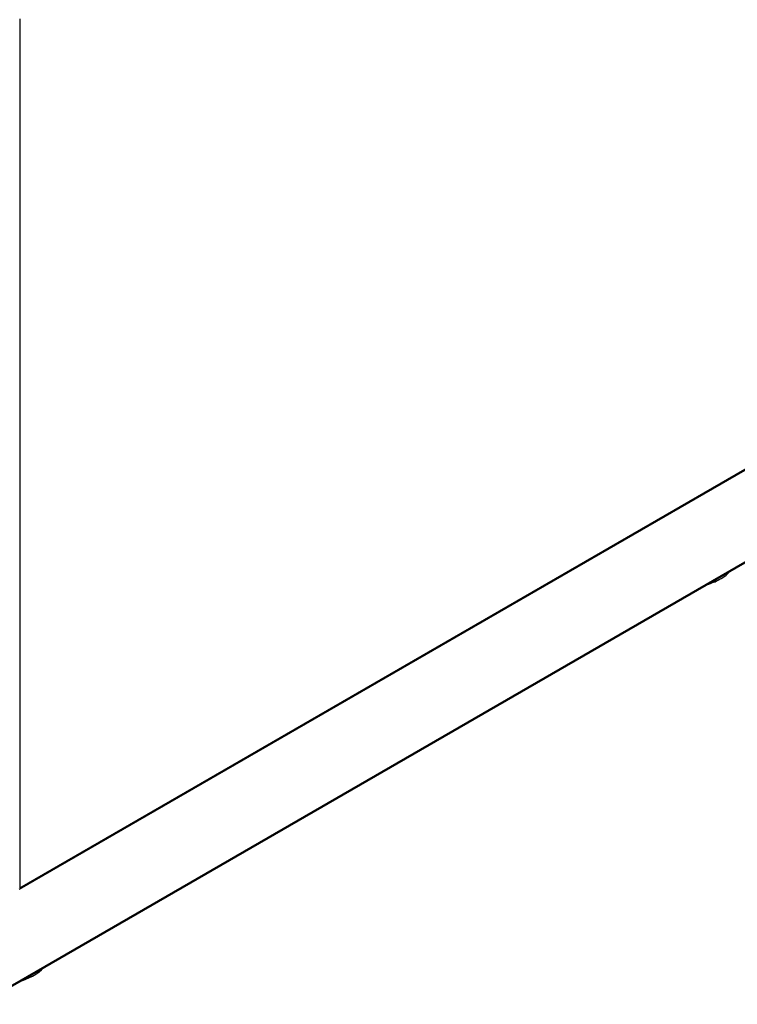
# Model space of a CAD drawing. Header units: millimetres. Extents: x 0 to 287, y 0 to 200.
# Tile 23 of 27: x 231 to 259, y 95 to 134. Entities that reach past the tile are written whole.
import ezdxf

# ---------------------------------------------------------------- set-up
doc = ezdxf.new("R2010")
doc.units = ezdxf.units.MM
doc.layers.add('130.189_BW4C_CTM', color=7, linetype='Continuous')
doc.layers.add('Défaut', color=7, linetype='Continuous')

# ---------------------------------------------------------------- blocks, each defined once
blk = doc.blocks.new('SE3')
at = {"layer": '130.189_BW4C_CTM', "color": 7, "linetype": 'Continuous'}
for p, q in [((230.893, 133.761), (230.893, 99.174)), ((230.869, 99.119), (263.933, 118.209)), ((230.893, 99.174), (263.958, 118.264)), ((229.323, 94.573), (261.031, 112.879)), ((229.323, 94.532), (260.971, 112.804)), ((258.743, 111.44), (258.814, 111.481)), ((231.399, 95.653), (231.47, 95.694))]:
    blk.add_line(p, q, dxfattribs=at)
for centre, major_axis, start_param, end_param in [((257.399, 112.297), (2, 0), 5.188555, 5.80702), ((257.399, 112.216), (-1.9, 0), 2.038861, 2.356194), ((230.056, 96.429), (-1.9, 0), 2.038868, 2.356194), ((230.056, 96.51), (2, 0), 5.188561, 5.807014)]:
    blk.add_ellipse(centre, major_axis=major_axis, ratio=0.57735, start_param=start_param, end_param=end_param, dxfattribs=at)

msp = doc.modelspace()

# ---------------------------------------------------------------- block references
at = {"layer": 'Défaut'}
msp.add_blockref('SE3', (0, 0), dxfattribs=at)

doc.saveas('drawing.dxf')
